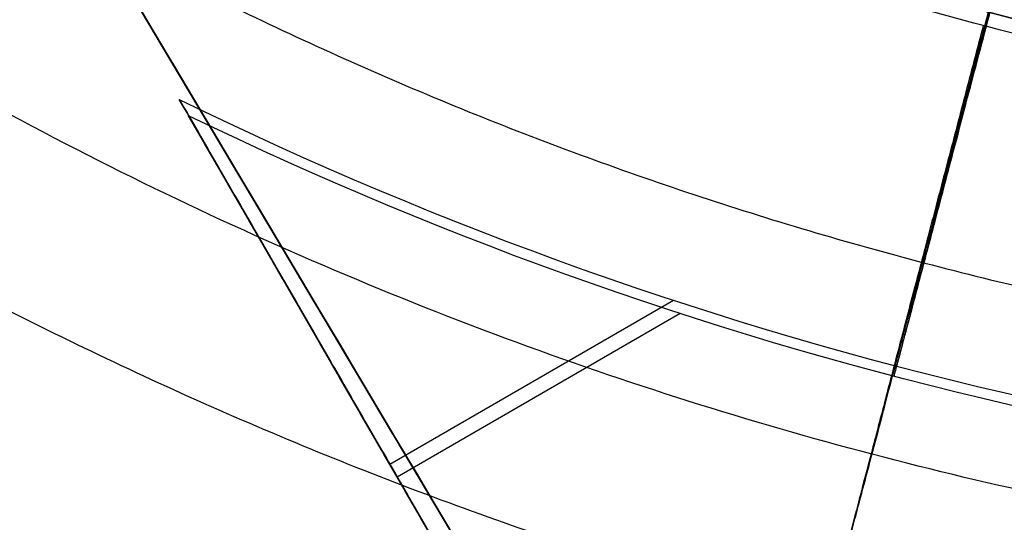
# Model space of a CAD drawing. Header units: millimetres. Extents: x 1233 to 1931, y -229 to 559.
# Tile 7 of 29: x 1655.54 to 1669.99, y 107.4 to 114.77. Entities that reach past the tile are written whole.
import ezdxf

# ---------------------------------------------------------------- set-up
doc = ezdxf.new("R2010")
doc.units = ezdxf.units.MM
doc.layers.add('1', color=7, linetype='Continuous')

# ---------------------------------------------------------------- blocks, each defined once
blk = doc.blocks.new('Bloque 13')
at = {"layer": '1', "color": 7, "true_color": 0xffffff}
blk.add_line((-165.079002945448, -369.672949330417, 187.3323230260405), (26.0902086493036, -48.51816435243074, 187.3323230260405), dxfattribs=at)
for points in [[(26.0902086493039, -48.5181643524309, 190), (-165.079002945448, -369.672949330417, 190)], [(-165.079002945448, -369.672949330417, 184.664646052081), (26.0902086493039, -48.5181643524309, 184.664646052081)], [(26.0902086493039, -48.5181643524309, 184.664646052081), (-165.079002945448, -369.672949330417, 184.664646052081)], [(-165.079002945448, -369.672949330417, 190), (26.0902086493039, -48.5181643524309, 190)]]:
    blk.add_open_spline(points, degree=1, dxfattribs=at)
blk = doc.blocks.new('Bloque 14')
at = {"layer": '1', "color": 7, "true_color": 0xffffff}
for points, knots in [([(15.4926207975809, -26.351040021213, 131.799796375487), (16.17870475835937, -27.5375849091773, 132.5784467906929), (16.85812631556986, -28.71260753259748, 133.4187513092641), (18.38949491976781, -31.36102622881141, 135.4801457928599), (19.22909505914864, -32.81306899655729, 136.7391542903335), (20.80955139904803, -35.5463822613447, 139.3601061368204), (21.55042992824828, -36.82769137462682, 140.7219957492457), (22.90521605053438, -39.17072027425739, 143.4457929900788), (23.58190204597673, -40.34101189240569, 144.9337975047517), (24.88324283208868, -42.59160999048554, 148.1061848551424), (25.50787058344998, -43.67186970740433, 149.7906119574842), (26.66789762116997, -45.67807336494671, 153.276888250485), (27.20354384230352, -46.6044443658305, 155.0794795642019), (28.16399698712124, -48.26549583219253, 158.7045532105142), (28.58883480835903, -49.00022973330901, 160.5270028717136), (29.32138490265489, -50.26713527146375, 164.0760454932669), (29.66302765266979, -50.85798782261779, 165.9670227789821), (30.26073822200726, -51.8916957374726, 169.8909008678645), (30.51677259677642, -52.33449326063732, 171.9238220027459), (30.92394466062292, -53.03867519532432, 176.0302659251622), (31.0751690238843, -53.30020950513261, 178.1046628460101), (31.27135315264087, -53.63949928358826, 182.1874343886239), (31.31634771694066, -53.71731493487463, 184.1958023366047), (31.31634775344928, -53.71731499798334, 188.0347269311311), (31.27135322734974, -53.63949941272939, 190.0430948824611), (31.07516917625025, -53.30020976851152, 194.1258664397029), (30.92394485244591, -53.03867552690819, 196.2002633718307), (30.51677286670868, -52.33449372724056, 200.3067073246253), (30.26073853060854, -51.89169627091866, 202.3396284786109), (29.66302803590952, -50.85798848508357, 206.2635066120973), (29.32138532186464, -50.267135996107, 208.154483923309), (28.58883529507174, -49.00023057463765, 211.7035265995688), (28.16399750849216, -48.26549673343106, 213.5259762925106), (27.20354443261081, -46.60444538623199, 217.1510500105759), (26.66789824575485, -45.67807444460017, 218.9536413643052), (26.05118304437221, -44.61149905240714, 220.8070807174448), (26.01430521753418, -44.54772085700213, 220.9171502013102), (25.9772550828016, -44.4836446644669, 221.026976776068)], [-102.9369563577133, -102.9369563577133, -102.9369563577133, -102.9369563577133, -98.27543623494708, -98.27543623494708, -92.15490954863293, -92.15490954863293, -86.03438286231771, -86.03438286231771, -79.91671084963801, -79.91671084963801, -73.79903883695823, -73.79903883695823, -67.68136682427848, -67.68136682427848, -61.56369481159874, -61.56369481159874, -55.44603972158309, -55.44603972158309, -49.32838463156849, -49.32838463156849, -43.21072954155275, -43.21072954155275, -37.09307445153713, -37.09307445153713, -30.97541936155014, -30.97541936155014, -24.85776427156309, -24.85776427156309, -18.74010918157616, -18.74010918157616, -12.62245409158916, -12.62245409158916, -6.504782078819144, -6.504782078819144, -0.3871100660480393, -0.3871100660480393, 0, 0, 0, 0]), ([(25.9772550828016, -44.4836446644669, 221.026976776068), (26.01430521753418, -44.54772085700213, 220.9171502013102), (26.05118304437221, -44.61149905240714, 220.8070807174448), (26.66789824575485, -45.67807444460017, 218.9536413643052), (27.20354443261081, -46.60444538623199, 217.1510500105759), (28.16399750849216, -48.26549673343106, 213.5259762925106), (28.58883529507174, -49.00023057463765, 211.7035265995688), (29.32138532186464, -50.267135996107, 208.154483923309), (29.66302803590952, -50.85798848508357, 206.2635066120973), (30.26073853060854, -51.89169627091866, 202.3396284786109), (30.51677286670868, -52.33449372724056, 200.3067073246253), (30.92394485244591, -53.03867552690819, 196.2002633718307), (31.07516917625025, -53.30020976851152, 194.1258664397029), (31.27135322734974, -53.63949941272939, 190.0430948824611), (31.31634775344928, -53.71731499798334, 188.0347269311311), (31.31634771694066, -53.71731493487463, 184.1958023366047), (31.27135315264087, -53.63949928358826, 182.1874343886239), (31.0751690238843, -53.30020950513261, 178.1046628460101), (30.92394466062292, -53.03867519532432, 176.0302659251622), (30.51677259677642, -52.33449326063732, 171.9238220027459), (30.26073822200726, -51.8916957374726, 169.8909008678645), (29.66302765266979, -50.85798782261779, 165.9670227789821), (29.32138490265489, -50.26713527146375, 164.0760454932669), (28.58883480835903, -49.00022973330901, 160.5270028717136), (28.16399698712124, -48.26549583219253, 158.7045532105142), (27.20354384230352, -46.6044443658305, 155.0794795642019), (26.66789762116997, -45.67807336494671, 153.276888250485), (25.50787058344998, -43.67186970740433, 149.7906119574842), (24.88324283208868, -42.59160999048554, 148.1061848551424), (23.58190204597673, -40.34101189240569, 144.9337975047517), (22.90521605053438, -39.17072027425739, 143.4457929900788), (21.55042992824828, -36.82769137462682, 140.7219957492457), (20.80955139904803, -35.5463822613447, 139.3601061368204), (19.22909505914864, -32.81306899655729, 136.7391542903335), (18.38949491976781, -31.36102622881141, 135.4801457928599), (16.85812631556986, -28.71260753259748, 133.4187513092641), (16.17870475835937, -27.5375849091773, 132.5784467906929), (15.4926207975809, -26.351040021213, 131.799796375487)], [-102.9369563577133, -102.9369563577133, -102.9369563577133, -102.9369563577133, -102.5498462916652, -102.5498462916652, -96.43217427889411, -96.43217427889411, -90.3145022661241, -90.3145022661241, -84.19684717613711, -84.19684717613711, -78.07919208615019, -78.07919208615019, -71.96153699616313, -71.96153699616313, -65.84388190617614, -65.84388190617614, -59.72622681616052, -59.72622681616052, -53.60857172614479, -53.60857172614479, -47.49091663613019, -47.49091663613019, -41.37326154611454, -41.37326154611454, -35.25558953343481, -35.25558953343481, -29.13791752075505, -29.13791752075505, -23.02024550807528, -23.02024550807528, -16.90257349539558, -16.90257349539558, -10.78204680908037, -10.78204680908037, -4.66152012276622, -4.66152012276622, 0, 0, 0, 0])]:
    blk.add_open_spline(points, degree=3, knots=knots, dxfattribs=at)
blk = doc.blocks.new('Bloque 15')
at = {"layer": '1', "color": 7, "true_color": 0xffffff}
for p, q in [((20.36224529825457, -58.73969156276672, 187.251282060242), (24.74037321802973, -51.15655156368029, 187.251282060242)), ((21.80841811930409, -56.23484675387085, 190.721159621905), (17.64566524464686, -53.83148026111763, 190.721159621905)), ((17.55063648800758, -54.02250861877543, 183.781404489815), (21.70194322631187, -56.41926668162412, 183.781404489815)), ((22.62555065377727, -54.81953169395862, 183.781404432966), (22.62555065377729, -54.81953169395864, 190.7211596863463))]:
    blk.add_line(p, q, dxfattribs=at)
at = {"layer": '1', "color": 7, "true_color": 0xffffff, "extrusion": (0, 0, -1)}
for centre, radius, start, end in [((3.618923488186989e-22, 5.549217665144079e-19, -221.4802369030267), 50.661172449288, 240.7299190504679, 269.9626345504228), ((1.395505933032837e-11, 5.229594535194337e-11, -211.277169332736), 51.29945691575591, 240.7204136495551, 269.9626345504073), ((1.004529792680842e-12, 4.188649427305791e-12, -190.7211596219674), 56.64978172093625, 243.9289076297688, 269.9626345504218), ((1.004529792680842e-12, 4.188649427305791e-12, -190.7211596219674), 56.64978172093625, 243.9289076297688, 269.9626345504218)]:
    blk.add_arc(centre, radius, start, end, dxfattribs=at)
at = {"layer": '1', "color": 7, "true_color": 0xffffff}
for centre, radius, start, end in [((-1.395505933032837e-11, 5.229594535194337e-11, 211.277169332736), 51.29945691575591, 270.0373654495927, 299.2795863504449), ((-1.391775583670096e-12, 6.089351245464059e-12, 183.7814044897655), 56.801903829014, 270.0373654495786, 295.8436615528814), ((-1.391775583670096e-12, 6.089351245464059e-12, 183.7814044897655), 56.801903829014, 270.0373654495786, 295.8436615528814)]:
    blk.add_arc(centre, radius, start, end, dxfattribs=at)
for points, knots in [([(25.1961277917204, -44.9306973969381, 221.026976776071), (25.24919190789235, -45.02246889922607, 220.8696926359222), (25.30190537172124, -45.11363396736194, 220.7119019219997), (25.92922257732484, -46.19854494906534, 218.8154566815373), (26.46014842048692, -47.11675231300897, 217.0186090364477), (27.41205109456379, -48.76301620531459, 213.4061253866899), (27.83305885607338, -49.49112622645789, 211.5905219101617), (28.55894101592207, -50.74649993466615, 208.0556210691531), (28.89746411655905, -51.33195722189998, 206.172473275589), (29.48970416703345, -52.35620417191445, 202.2653428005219), (29.74338766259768, -52.79493597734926, 200.2413398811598), (30.1468091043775, -53.4926314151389, 196.1532916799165), (30.29663214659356, -53.75174221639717, 194.0883840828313), (30.49099180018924, -54.08787666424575, 190.0245513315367), (30.53556320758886, -54.16496048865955, 188.0256328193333), (30.53556318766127, -54.1649604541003, 184.2048975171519), (30.49099175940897, -54.08787659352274, 182.2059790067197), (30.29663206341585, -53.75174207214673, 178.1421462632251), (30.14680899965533, -53.49263123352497, 176.0772386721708), (29.74338751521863, -52.79493572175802, 171.9891904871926), (29.48970399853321, -52.35620387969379, 169.9651875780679), (28.897463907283, -51.33195685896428, 166.0580571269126), (28.5589407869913, -50.7464995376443, 164.1749093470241), (27.83305859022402, -49.49112576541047, 160.640008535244), (27.41205080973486, -48.76301571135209, 158.8244050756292), (26.46014809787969, -47.11675175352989, 155.2119214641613), (25.92922223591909, -46.19854435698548, 153.4150738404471), (24.77929079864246, -44.20980049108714, 149.9387115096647), (24.1600426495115, -43.13884450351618, 148.2584634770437), (22.86978486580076, -40.90741385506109, 145.0926628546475), (22.19880233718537, -39.74698607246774, 143.6070661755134), (20.85527655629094, -37.42343132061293, 140.8863046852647), (20.12042634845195, -36.15254786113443, 139.5250972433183), (18.55253905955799, -33.44097208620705, 136.9034756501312), (17.71947954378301, -32.00024097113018, 135.6431150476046), (16.15661288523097, -29.29734810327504, 133.5188070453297), (15.43675925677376, -28.05240041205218, 132.6242875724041), (14.7101241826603, -26.7957245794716, 131.799796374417)], [-102.939269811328, -102.939269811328, -102.939269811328, -102.939269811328, -102.384797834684, -102.384797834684, -96.29514735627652, -96.29514735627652, -90.20549687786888, -90.20549687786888, -84.11600231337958, -84.11600231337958, -78.02650774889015, -78.02650774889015, -71.93701318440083, -71.93701318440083, -65.84751861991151, -65.84751861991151, -59.75802405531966, -59.75802405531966, -53.66852949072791, -53.66852949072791, -47.57903492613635, -47.57903492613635, -41.48954036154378, -41.48954036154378, -35.39988988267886, -35.39988988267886, -29.31023940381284, -29.31023940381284, -23.22058892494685, -23.22058892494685, -17.13093844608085, -17.13093844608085, -11.03805747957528, -11.03805747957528, -4.945176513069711, -4.945176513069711, 0, 0, 0, 0]), ([(14.7101241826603, -26.7957245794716, 131.799796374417), (15.43675925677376, -28.05240041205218, 132.6242875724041), (16.15661288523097, -29.29734810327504, 133.5188070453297), (17.71947954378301, -32.00024097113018, 135.6431150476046), (18.55253905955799, -33.44097208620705, 136.9034756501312), (20.12042634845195, -36.15254786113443, 139.5250972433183), (20.85527655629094, -37.42343132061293, 140.8863046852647), (22.19880233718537, -39.74698607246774, 143.6070661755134), (22.86978486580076, -40.90741385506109, 145.0926628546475), (24.1600426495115, -43.13884450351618, 148.2584634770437), (24.77929079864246, -44.20980049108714, 149.9387115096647), (25.92922223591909, -46.19854435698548, 153.4150738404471), (26.46014809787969, -47.11675175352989, 155.2119214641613), (27.41205080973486, -48.76301571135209, 158.8244050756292), (27.83305859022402, -49.49112576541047, 160.640008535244), (28.5589407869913, -50.7464995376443, 164.1749093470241), (28.897463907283, -51.33195685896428, 166.0580571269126), (29.48970399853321, -52.35620387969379, 169.9651875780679), (29.74338751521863, -52.79493572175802, 171.9891904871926), (30.14680899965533, -53.49263123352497, 176.0772386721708), (30.29663206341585, -53.75174207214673, 178.1421462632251), (30.49099175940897, -54.08787659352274, 182.2059790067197), (30.53556318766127, -54.1649604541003, 184.2048975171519), (30.53556320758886, -54.16496048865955, 188.0256328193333), (30.49099180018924, -54.08787666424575, 190.0245513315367), (30.29663214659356, -53.75174221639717, 194.0883840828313), (30.1468091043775, -53.4926314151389, 196.1532916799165), (29.74338766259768, -52.79493597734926, 200.2413398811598), (29.48970416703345, -52.35620417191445, 202.2653428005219), (28.89746411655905, -51.33195722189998, 206.172473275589), (28.55894101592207, -50.74649993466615, 208.0556210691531), (27.83305885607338, -49.49112622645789, 211.5905219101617), (27.41205109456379, -48.76301620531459, 213.4061253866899), (26.46014842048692, -47.11675231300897, 217.0186090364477), (25.92922257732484, -46.19854494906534, 218.8154566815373), (25.30190537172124, -45.11363396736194, 220.7119019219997), (25.24919190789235, -45.02246889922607, 220.8696926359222), (25.1961277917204, -44.9306973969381, 221.026976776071)], [-102.939269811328, -102.939269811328, -102.939269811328, -102.939269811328, -97.99409329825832, -97.99409329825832, -91.90121233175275, -91.90121233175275, -85.80833136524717, -85.80833136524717, -79.71868088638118, -79.71868088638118, -73.62903040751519, -73.62903040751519, -67.53937992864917, -67.53937992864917, -61.44972944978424, -61.44972944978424, -55.36023488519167, -55.36023488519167, -49.2707403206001, -49.2707403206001, -43.18124575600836, -43.18124575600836, -37.09175119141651, -37.09175119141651, -31.00225662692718, -31.00225662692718, -24.91276206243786, -24.91276206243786, -18.82326749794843, -18.82326749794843, -12.73377293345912, -12.73377293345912, -6.64412245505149, -6.64412245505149, -0.5544719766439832, -0.5544719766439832, 0, 0, 0, 0]), ([(24.7609183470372, -51.1209663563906, 183.781404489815), (24.73789844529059, -51.16083799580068, 184.5153906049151), (24.72739895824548, -51.17902364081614, 185.2345572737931), (24.72739895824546, -51.17902364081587, 186.6207032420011), (24.73830648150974, -51.16013125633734, 187.354123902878), (24.78617368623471, -51.07722282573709, 188.8510416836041), (24.82314679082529, -51.01318353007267, 189.6145370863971), (24.88070157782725, -50.91349571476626, 190.490178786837), (24.88859872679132, -50.89981745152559, 190.6057393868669), (24.8967876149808, -50.8856338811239, 190.721159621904)], [-6.958223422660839, -6.958223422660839, -6.958223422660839, -6.958223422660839, -4.778962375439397, -4.778962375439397, -2.558412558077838, -2.558412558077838, -0.337862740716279, -0.337862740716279, 0, 0, 0, 0]), ([(24.7609183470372, -51.1209663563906, 183.781404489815), (24.73789844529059, -51.16083799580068, 184.5153906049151), (24.72739895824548, -51.17902364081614, 185.2345572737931), (24.72739895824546, -51.17902364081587, 186.6207032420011), (24.73830648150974, -51.16013125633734, 187.354123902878), (24.78617368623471, -51.07722282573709, 188.8510416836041), (24.82314679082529, -51.01318353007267, 189.6145370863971), (24.88070157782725, -50.91349571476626, 190.490178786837), (24.88859872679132, -50.89981745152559, 190.6057393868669), (24.8967876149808, -50.8856338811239, 190.721159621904)], [0, 0, 0, 0, 2.179261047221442, 2.179261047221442, 4.399810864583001, 4.399810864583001, 6.620360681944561, 6.620360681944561, 6.95822342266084, 6.95822342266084, 6.95822342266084, 6.95822342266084])]:
    blk.add_open_spline(points, degree=3, knots=knots, dxfattribs=at)
blk.add_rational_spline([(15.7934830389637, -60.09498983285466, 183.7814043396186), (15.73602444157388, -59.87635699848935, 177.7349181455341), (15.38467773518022, -58.53946526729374, 171.8442158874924), (13.80019660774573, -52.51043559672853, 145.2786998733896), (7.769677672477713, -29.56401057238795, 131.7997963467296)], [0.953901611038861, 0.9641551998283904, 0.9836617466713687, 0.9014166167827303, 0.9836617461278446], degree=2, knots=[42.04580472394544, 42.04580472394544, 42.04580472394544, 55.11859687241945, 55.11859687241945, 110.2371935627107, 110.2371935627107, 110.2371935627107], dxfattribs=at)
for points, weights in [([(14.40956005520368, -54.94379726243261, 183.7814044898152), (14.15454053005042, -53.97140525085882, 155.2366297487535), (8.417911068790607, -32.09757947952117, 137.7883755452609)], [0.8862217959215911, 0.845082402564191, 0.9837266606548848]), ([(26.97787303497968, -48.01213507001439, 171.369648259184), (14.42952250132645, -55.06301516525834, 171.3696482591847), (0.03591547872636, -55.072401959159, 171.3696482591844)], [0.89126873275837, 0.8623253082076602, 0.8913126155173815]), ([(13.01369417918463, -49.62134665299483, 211.2771693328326), (14.15492797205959, -53.97288257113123, 201.4737947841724), (14.37096957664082, -54.79665137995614, 190.7211596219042)], [0.9837266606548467, 0.926335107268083, 0.8997500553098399]), ([(13.09349704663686, -49.82140866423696, 221.0269767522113), (15.45040423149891, -58.78955791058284, 207.2679614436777), (15.76135045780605, -59.97272377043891, 190.7211597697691)], [0.9836286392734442, 0.9319464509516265, 0.9452699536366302]), ([(29.70859833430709, -52.73477494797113, 171.8442159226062), (15.89466760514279, -60.51697405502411, 171.8442158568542), (0.03947292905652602, -60.52731404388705, 171.8442159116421)], [0.9999616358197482, 0.9673426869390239, 0.9999999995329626])]:
    blk.add_rational_spline(points, weights, degree=2, dxfattribs=at)
for points, degree in [([(0.0335943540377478, -51.5132147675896, 221.026976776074), (4.508871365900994, -51.49228105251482, 221.0269767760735), (13.17790395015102, -50.37426110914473, 221.0269767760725), (21.28389365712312, -47.10393613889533, 221.0269767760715), (25.1961277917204, -44.9306973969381, 221.026976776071)], 3), ([(0.0335943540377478, -51.5132147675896, 221.026976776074), (4.508871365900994, -51.49228105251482, 221.0269767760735), (13.17790395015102, -50.37426110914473, 221.0269767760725), (21.28389365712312, -47.10393613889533, 221.0269767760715), (25.1961277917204, -44.9306973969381, 221.026976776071)], 3), ([(24.8967876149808, -50.8856338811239, 190.721159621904), (20.4844181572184, -58.528081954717, 190.721159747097)], 1), ([(20.4844181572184, -58.528081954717, 190.721159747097), (24.8967876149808, -50.8856338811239, 190.721159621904)], 1), ([(20.3876395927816, -58.6957073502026, 183.781404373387), (24.7609183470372, -51.1209663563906, 183.781404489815)], 1), ([(24.7609183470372, -51.1209663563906, 183.781404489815), (20.3876395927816, -58.6957073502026, 183.781404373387)], 1)]:
    blk.add_open_spline(points, degree=degree, dxfattribs=at)
blk = doc.blocks.new('Bloque 18')
at = {"layer": '1', "color": 7, "true_color": 0xffffff}
for centre, radius, end in [((-1.05010397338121e-13, 0), 65.0000000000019, 89.99999999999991), ((0, 0, 13.96242186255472), 65.0000000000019, 89.9999999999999), ((-1.05010397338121e-13, 0), 65.0000000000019, 89.99999999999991), ((-1.033948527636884e-13, -3.232100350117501e-29), 64, 89.99999999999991), ((0, 0, 13.96242186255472), 64.0000000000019, 89.99999999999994)]:
    blk.add_arc(centre, radius, 269.9999999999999, end, dxfattribs=at)
at = {"layer": '1', "color": 7, "true_color": 0xffffff, "extrusion": (0, 0, -1)}
blk.add_arc((1.033948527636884e-13, -3.232100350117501e-29), 64, 90.0000000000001, 270.0000000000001, dxfattribs=at)
at = {"layer": '1', "color": 7, "true_color": 0xffffff}
for points in [[(0, 65, 27.9248437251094), (8.54272590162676, 65.0855086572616, 27.9248437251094), (25.50557400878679, 61.5759026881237, 27.9248437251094), (47.16294073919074, 47.1690952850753, 27.9248437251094), (61.61430769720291, 25.519360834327, 27.9248437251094), (66.6928461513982, -3.17246229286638e-13, 27.9248437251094), (61.61430769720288, -25.5193608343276, 27.9248437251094), (47.16294073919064, -47.1690952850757, 27.9248437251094), (25.50557400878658, -61.575902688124, 27.9248437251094), (8.54272590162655, -65.0855086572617, 27.9248437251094), (-2.10020794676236e-13, -65, 27.9248437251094)], [(0, 65, 27.9248437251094), (8.54272590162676, 65.0855086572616, 27.9248437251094), (25.50557400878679, 61.5759026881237, 27.9248437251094), (47.16294073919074, 47.1690952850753, 27.9248437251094), (61.61430769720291, 25.519360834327, 27.9248437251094), (66.6928461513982, -3.17246229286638e-13, 27.9248437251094), (61.61430769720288, -25.5193608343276, 27.9248437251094), (47.16294073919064, -47.1690952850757, 27.9248437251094), (25.50557400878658, -61.575902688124, 27.9248437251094), (8.54272590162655, -65.0855086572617, 27.9248437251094), (-2.10020794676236e-13, -65, 27.9248437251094)], [(0, 64.0000000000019, 27.9248437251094), (8.411299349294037, 64.0841931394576, 27.9248437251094), (25.1131805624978, 60.6285811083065, 27.9248437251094), (46.43735703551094, 46.4434168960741, 27.9248437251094), (60.66639527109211, 25.1267552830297, 27.9248437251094), (65.6668023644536, -3.04556380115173e-13, 27.9248437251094), (60.66639527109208, -25.1267552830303, 27.9248437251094), (46.43735703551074, -46.4434168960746, 27.9248437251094), (25.11318056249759, -60.6285811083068, 27.9248437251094), (8.411299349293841, -64.0841931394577, 27.9248437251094), (-2.06789705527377e-13, -64.0000000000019, 27.9248437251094)], [(-2.06789705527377e-13, -64.0000000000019, 27.9248437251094), (8.411299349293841, -64.0841931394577, 27.9248437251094), (25.11318056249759, -60.6285811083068, 27.9248437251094), (46.43735703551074, -46.4434168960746, 27.9248437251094), (60.66639527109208, -25.1267552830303, 27.9248437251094), (65.6668023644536, -3.04556380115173e-13, 27.9248437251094), (60.66639527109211, 25.1267552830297, 27.9248437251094), (46.43735703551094, 46.4434168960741, 27.9248437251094), (25.1131805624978, 60.6285811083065, 27.9248437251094), (8.411299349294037, 64.0841931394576, 27.9248437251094), (0, 64.0000000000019, 27.9248437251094)]]:
    blk.add_open_spline(points, degree=3, dxfattribs=at)
blk.add_rational_spline([(-1.858868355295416e-13, -57.91309589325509, 48.32390521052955), (57.91309589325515, -57.9130958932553, 48.32390521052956), (57.91309589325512, 3.456616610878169e-14, 48.32390521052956), (57.91309589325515, 57.91309589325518, 48.32390521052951), (4.230356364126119e-15, 57.91309589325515, 48.32390521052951)], [0.8923026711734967, 0.6309532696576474, 0.8923026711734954, 0.6309532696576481, 0.8923026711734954], degree=2, knots=[-2.797762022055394e-13, -2.797762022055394e-13, -2.797762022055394e-13, 129.9999999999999, 129.9999999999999, 260.0000000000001, 260.0000000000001, 260.0000000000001], dxfattribs=at)
blk = doc.blocks.new('SFERA_S - fan-522943-_3D_')
at = {"layer": '1', "color": 7, "true_color": 0xffffff}
for name in ['Bloque 18', 'Bloque 14', 'Bloque 15', 'Bloque 13']:
    blk.add_blockref(name, (0, 0), dxfattribs=at)

msp = doc.modelspace()

# ---------------------------------------------------------------- block references
at = {"extrusion": (-0.000175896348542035, 0.0006253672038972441, -0.9999997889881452), "rotation": 359.9999937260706}
msp.add_blockref('SFERA_S - fan-522943-_3D_', (-1682.765735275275, 164.5247976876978, -248.3330171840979), dxfattribs=at)

doc.saveas('drawing.dxf')
